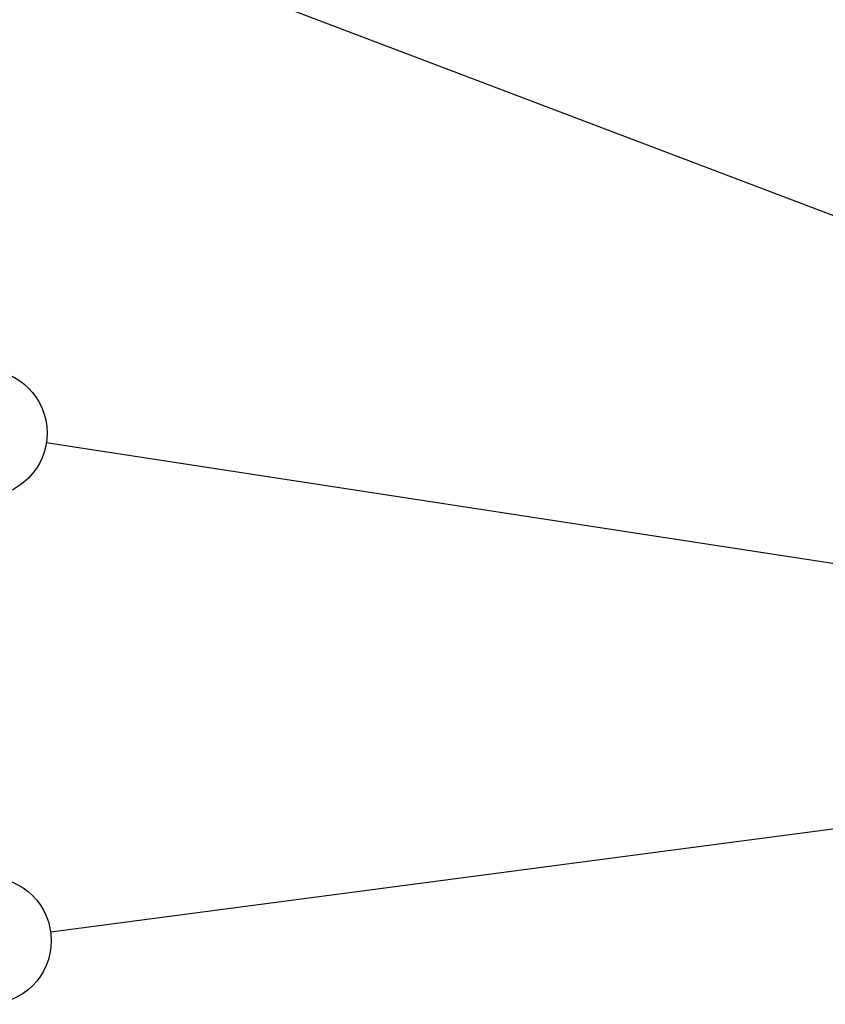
# Model space of a CAD drawing. Header units: millimetres. Extents: x 6 to 414, y 7 to 290.
# Tile 12 of 256: x 66 to 106, y 122 to 172. Entities that reach past the tile are written whole.
import ezdxf

# ---------------------------------------------------------------- set-up
doc = ezdxf.new("R2010")
doc.units = ezdxf.units.MM
doc.header["$LTSCALE"] = 23.1
doc.layers.get('0').update_dxf_attribs({"linetype": 'CONTINUOUS'})
doc.styles.get("Standard").update_dxf_attribs({"font": 'txt', "width": 0.6})
doc.dimstyles.get("Standard").update_dxf_attribs({"dimtxt": 2.5, "dimasz": 1.8, "dimexe": 0.05, "dimexo": 0.0625, "dimtad": 1, "dimzin": 0, "dimdsep": 46, "dimtxsty": 'Standard', "dimblk": '_FILLED', "dimblk1": '_FILLED', "dimblk2": '_FILLED', "dimcen": 0.09, "dimadec": 0, "dimazin": 0, "dimtol": 1, "dimtp": 0.01, "dimtm": 0.01, "dimtfac": 1, "dimtofl": 0, "dimtmove": 0, "dimatfit": 3, "dimldrblk": '_FILLED', "dimfxl": 0, "dimtolj": 1, "dimtzin": 0, "dimarcsym": 0})

# ---------------------------------------------------------------- blocks, each defined once
blk = doc.blocks.new('_FILLED')
at = {"color": 0, "linetype": 'ByBlock'}
blk.add_solid([(0, 0), (-1, 0.222), (-1, -0.222)], dxfattribs=at)
blk = doc.blocks.new('BALLOON_BL7', base_point=(64.297, 125.498))
at = {"color": 2, "linetype": 'Continuous'}
blk.add_circle((64.297, 125.498), 3.203, dxfattribs=at)
at = {"color": 2, "linetype": 'Continuous', "insert": (62.797, 126.748), "char_height": 2.5, "width": 3, "attachment_point": 1, "line_spacing_factor": 0.9}
blk.add_mtext('10', dxfattribs=at)
blk = doc.blocks.new('BALLOON_BL9', base_point=(64.087, 151.035))
at = {"color": 2, "linetype": 'Continuous'}
blk.add_circle((64.087, 151.035), 3.203, dxfattribs=at)
at = {"color": 2, "linetype": 'Continuous', "insert": (62.587, 152.285), "char_height": 2.5, "width": 3, "attachment_point": 1, "line_spacing_factor": 0.9}
blk.add_mtext('12', dxfattribs=at)

msp = doc.modelspace()

# ---------------------------------------------------------------- block references
at = {"color": 2, "linetype": 'Continuous'}
for name, p in [('BALLOON_BL9', (64.087, 151.035)), ('BALLOON_BL7', (64.297, 125.498))]:
    msp.add_blockref(name, p, dxfattribs=at)

# ---------------------------------------------------------------- leaders
for points in [[(115.535, 158.661), (66.189, 177.416)], [(118.971, 142.612), (67.252, 150.55)], [(140.692, 135.596), (67.472, 125.918)]]:
    msp.add_leader(points, dimstyle='Standard', override={"dimtad": 0}, dxfattribs=at)

doc.saveas('drawing.dxf')
